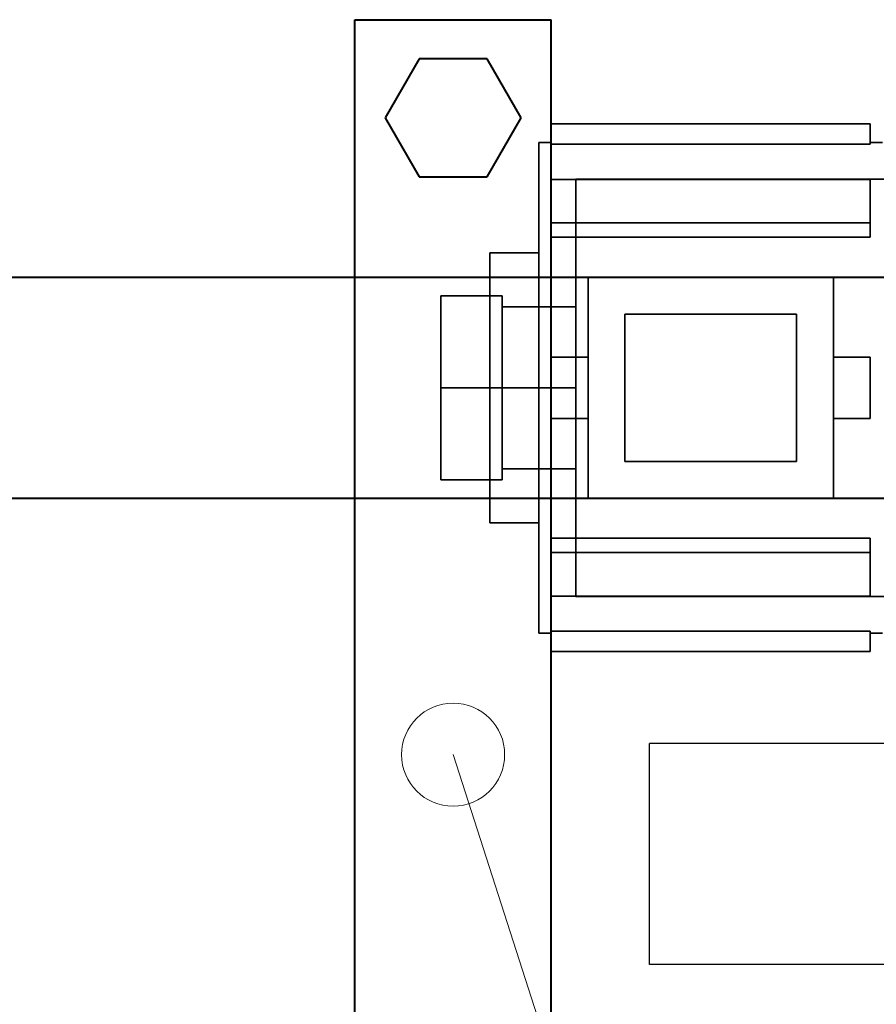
# Model space of a CAD drawing. Header units: millimetres. Extents: x 0 to 1340, y 0 to 800.
# Tile 47 of 100: x 261 to 272, y 263 to 277. Entities that reach past the tile are written whole.
import ezdxf

# ---------------------------------------------------------------- set-up
doc = ezdxf.new("R2010")
doc.units = ezdxf.units.MM
for name, color, linetype, lineweight, true_color in [('ELEC', 7, 'Continuous', 30, 0x9650aa), ('OUTLINE', 7, 'Continuous', 35, 0x141414), ('REFRIG', 7, 'Continuous', 40, 0xc83c28), ('THIN', 7, 'Continuous', 13, 0x6e6e6e)]:
    doc.layers.add(name, color=color, linetype=linetype, lineweight=lineweight, true_color=true_color)

msp = doc.modelspace()

# ---------------------------------------------------------------- linework, layer by layer
at = {"layer": 'ELEC'}
for points in [[(269.333, 263.833), (269.333, 264.333), (269.333, 264.833), (269.333, 265.333), (269.333, 265.833), (269.333, 266.333), (269.333, 266.833)], [(272.667, 266.833), (269.333, 266.833)], [(272.667, 263.833), (269.333, 263.833)]]:
    msp.add_lwpolyline(points, dxfattribs=at)
at = {"layer": 'OUTLINE'}
for points in [[(268, 274.974), (268, 275.25)], [(268, 275.25), (272.333, 275.25)], [(272.333, 274.974), (272.333, 275.25)], [(267.833, 275), (267.833, 274.444), (267.833, 273.889), (267.833, 273.333), (267.833, 272.778), (267.833, 272.222), (267.833, 271.667)], [(267.833, 275), (268, 275)], [(272.333, 275), (272.5, 275)], [(268, 274.974), (272.333, 274.974)], [(268, 273.906), (268, 274.495)], [(268, 274.495), (272.333, 274.495)], [(268.333, 268.833), (268.333, 274.5)], [(268.333, 274.5), (273.167, 274.5)], [(272.333, 273.906), (272.333, 274.495)], [(268, 273.711), (268, 273.906)], [(268, 273.906), (272.333, 273.906)], [(272.333, 273.711), (272.333, 273.906)], [(268, 273.711), (272.333, 273.711)], [(267.167, 273.5), (267.167, 273.194), (267.167, 272.889), (267.167, 272.583), (267.167, 272.278), (267.167, 271.972), (267.167, 271.667)], [(267.167, 273.5), (267.833, 273.5)], [(268.5, 270.167), (268.5, 273.167)], [(268.5, 273.167), (271.833, 273.167)], [(271.833, 270.167), (271.833, 273.167)], [(267.333, 272.917), (266.5, 272.917)], [(266.5, 271.667), (266.5, 272.917)], [(267.333, 271.667), (267.333, 272.917)], [(267.333, 272.767), (268.333, 272.767)], [(271.333, 272.667), (269, 272.667)], [(269, 270.667), (269, 272.667)], [(271.333, 270.667), (271.333, 272.667)], [(268, 271.25), (268, 272.083)], [(268, 272.083), (268.5, 272.083)], [(271.833, 272.083), (272.333, 272.083)], [(272.333, 271.25), (272.333, 272.083)], [(267.333, 271.667), (266.5, 271.667)], [(266.5, 270.417), (266.5, 271.667)], [(267.833, 271.667), (267.167, 271.667)], [(267.167, 271.667), (267.167, 271.361), (267.167, 271.056), (267.167, 270.75), (267.167, 270.444), (267.167, 270.139), (267.167, 269.833)], [(268.333, 271.667), (267.333, 271.667)], [(267.333, 270.417), (267.333, 271.667)], [(267.833, 271.667), (267.833, 271.111), (267.833, 270.556), (267.833, 270), (267.833, 269.444), (267.833, 268.889), (267.833, 268.333)], [(268, 271.25), (268.5, 271.25)], [(271.833, 271.25), (272.333, 271.25)], [(271.333, 270.667), (269, 270.667)], [(267.333, 270.567), (268.333, 270.567)], [(267.333, 270.417), (266.5, 270.417)], [(268.5, 270.167), (271.833, 270.167)], [(267.167, 269.833), (267.833, 269.833)], [(268, 269.623), (272.333, 269.623)], [(268, 269.623), (268, 269.427)], [(272.333, 269.623), (272.333, 269.427)], [(268, 268.838), (268, 269.427)], [(268, 269.427), (272.333, 269.427)], [(272.333, 268.838), (272.333, 269.427)], [(268, 268.838), (272.333, 268.838)], [(268.333, 268.833), (273.167, 268.833)], [(267.833, 268.333), (268, 268.333)], [(268, 268.359), (272.333, 268.359)], [(268, 268.359), (268, 268.083)], [(272.333, 268.359), (272.333, 268.083)], [(272.333, 268.333), (272.5, 268.333)], [(268, 268.083), (272.333, 268.083)]]:
    msp.add_lwpolyline(points, dxfattribs=at)
at = {"layer": 'REFRIG'}
for points in [[(265.333, 241.667), (265.333, 276.667)], [(265.333, 276.667), (268, 276.667)], [(268, 241.667), (268, 276.667)], [(266.205, 276.133), (265.743, 275.333)], [(267.129, 276.133), (266.205, 276.133)], [(267.59, 275.333), (267.129, 276.133)], [(265.743, 275.333), (266.205, 274.533)], [(267.129, 274.533), (267.59, 275.333)], [(266.205, 274.533), (267.129, 274.533)], [(256.204, 273.167), (275.2, 273.167)], [(256.204, 270.167), (275.2, 270.167)]]:
    msp.add_lwpolyline(points, dxfattribs=at)
at = {"layer": 'THIN'}
msp.add_lwpolyline([(330, 70.167), (266.667, 266.683)], dxfattribs=at)
msp.add_circle((266.667, 266.683), 0.7, dxfattribs=at)

doc.saveas('drawing.dxf')
